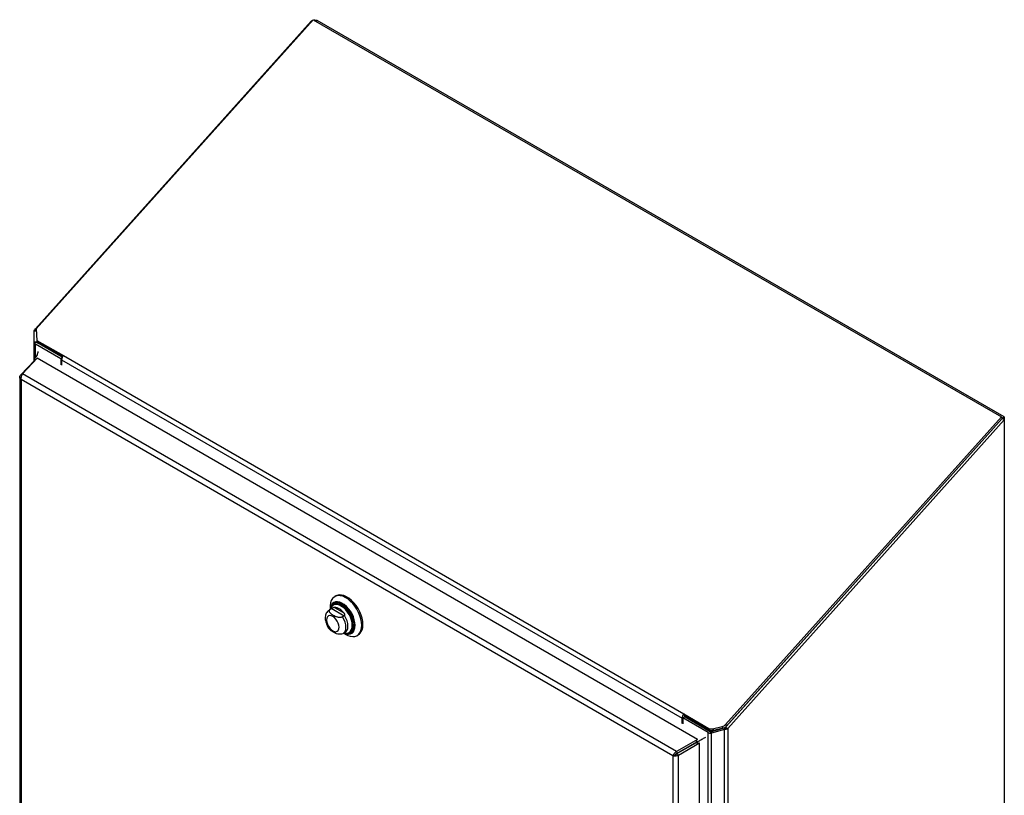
# Model space of a CAD drawing. Header units: inches. Extents: x 0.2 to 10.7, y 0.2 to 7.9.
# Tile 105 of 105: x 9.1 to 10.7, y 6.6 to 7.9. Entities that reach past the tile are written whole.
import ezdxf

# ---------------------------------------------------------------- set-up
doc = ezdxf.new("R2010")
doc.units = ezdxf.units.IN
doc.header["$MEASUREMENT"] = 0

msp = doc.modelspace()

# ---------------------------------------------------------------- linework, layer by layer
at = {"color": 7, "linetype": 'Continuous', "lineweight": 25}
for p, q in [((9.108872, 7.4058243), (9.5593032, 7.9083985)), ((9.56296, 7.9110568), (9.1100045, 7.405666)), ((9.560143, 7.9079137), (9.5593032, 7.9083985)), ((9.56296, 7.9110568), (10.6875426, 7.2618491)), ((9.5671943, 7.9086124), (9.5694856, 7.9099351)), ((10.6923711, 7.2617071), (9.5694856, 7.9099351)), ((9.1101357, 7.4034416), (9.1073113, 7.404117)), ((9.1100347, 7.4051531), (9.108872, 7.4058243)), ((9.1100045, 7.405666), (9.1111087, 7.3869452)), ((9.1067632, 7.3837933), (9.1067632, 7.4021142)), ((9.110214, 7.4021142), (9.1067632, 7.4021142)), ((9.1111087, 7.3869452), (9.1544779, 7.3619087)), ((9.1111087, 7.3869452), (9.1125431, 7.3842211)), ((9.1115632, 7.3837933), (9.1067632, 7.3837933)), ((9.1067632, 7.353891), (9.1067632, 7.3837933)), ((9.1115943, 7.3834019), (9.1068565, 7.3829573)), ((9.1501712, 7.3568436), (9.108872, 7.3806851)), ((9.108872, 7.359378), (9.108872, 7.3806851)), ((9.1115632, 7.3837933), (9.1115632, 7.3860819)), ((9.1122662, 7.3826445), (9.1122662, 7.3847469)), ((9.1527041, 7.3593002), (9.1122662, 7.3826445)), ((9.1125431, 7.3842211), (9.1534632, 7.3605984)), ((9.1070952, 7.3542468), (9.0844912, 7.3300231)), ((9.087839, 7.3319564), (9.1118447, 7.3576822)), ((9.1070952, 7.3567041), (9.1070952, 7.3534172)), ((9.1071443, 7.3569659), (9.1097647, 7.3554532)), ((9.1075448, 7.3557167), (9.1088359, 7.3544578)), ((9.1075448, 7.3557167), (9.1091473, 7.3547915)), ((9.1075448, 7.3530742), (9.1075448, 7.3557167)), ((10.1909979, 6.7347003), (9.1118447, 7.3576822)), ((9.1521293, 7.357974), (9.1501712, 7.3568436)), ((9.1501712, 7.3568436), (9.1501712, 7.3470879)), ((9.1515383, 7.3548834), (10.1658123, 6.7693555)), ((9.1515383, 7.3548834), (9.1515383, 7.3462987)), ((9.1544779, 7.3619087), (10.1687518, 6.7763808)), ((9.1515186, 7.3489767), (9.1515383, 7.3489653)), ((9.0831891, 7.3267969), (9.0831891, 6.1099155)), ((9.0844912, 7.3300231), (9.086288, 7.3292968)), ((10.1508412, 6.7076511), (9.085298, 7.3227761)), ((9.085298, 7.3227761), (9.085298, 6.1080582)), ((10.1567143, 6.7149078), (9.087839, 7.3319564)), ((10.6875426, 7.2618491), (10.2367992, 6.7589264)), ((10.2368488, 6.7546572), (10.688977, 7.2591249)), ((10.688977, 7.2591249), (10.2382336, 6.7562023)), ((10.688977, 7.2591249), (10.6875426, 7.2618491)), ((10.688977, 7.2597477), (10.6885059, 7.2600197)), ((10.688977, 7.2597477), (10.6923711, 7.2617071)), ((10.688977, 7.2597477), (10.688977, 7.2591249)), ((10.6923711, 7.2571656), (10.688977, 7.2591249)), ((10.6923711, 7.2617071), (10.6923711, 7.2571656)), ((10.2402429, 6.7526978), (10.6923711, 7.2571656)), ((10.6923711, 7.2571656), (10.6923711, 5.7426265)), ((9.5997753, 6.9691311), (9.5979194, 6.9680597)), ((9.5964703, 6.9551006), (9.5960681, 6.9548684)), ((9.5927057, 6.9483814), (9.5893613, 6.9464508)), ((9.59035, 6.9469283), (9.5893736, 6.9464578)), ((9.5903077, 6.951236), (9.5903077, 6.9469971)), ((9.5931338, 6.9485354), (9.59035, 6.9469283)), ((9.5937981, 6.9488991), (9.5927969, 6.9484332)), ((9.5931338, 6.9485354), (9.6134645, 6.9367988)), ((9.597412, 6.9503516), (9.6128982, 6.9414116)), ((9.6134645, 6.9367988), (9.6106806, 6.9351917)), ((9.6098415, 6.9069882), (9.6115093, 6.9078307)), ((9.6116692, 6.9078082), (9.6150136, 6.9097388)), ((9.6126156, 6.9083545), (9.6162864, 6.9062347)), ((9.6223127, 6.9094066), (9.6227149, 6.9096388)), ((9.6346618, 6.9044131), (9.6365178, 6.9054845)), ((10.1687518, 6.7763808), (10.2096803, 6.7527533)), ((10.1687518, 6.7763808), (10.1701862, 6.7736567)), ((10.1658123, 6.7607708), (10.1658123, 6.7693555)), ((10.1671596, 6.7626596), (10.1671794, 6.7626482)), ((10.1705735, 6.7716967), (10.1671794, 6.7697373)), ((10.2084786, 6.7458958), (10.1671794, 6.7697373)), ((10.1671794, 6.7697373), (10.1671794, 6.7599816)), ((10.1692064, 6.7709075), (10.1692064, 6.7713149)), ((10.1701862, 6.7736567), (10.2111147, 6.7500292)), ((10.1705735, 6.7716967), (10.2118727, 6.7478552)), ((10.2367992, 6.7589264), (10.2382336, 6.7562023)), ((10.2084786, 5.4816185), (10.2084786, 6.7458958)), ((10.2111147, 6.7500292), (10.2096803, 6.7527533)), ((10.2131847, 6.7474674), (10.2124145, 6.7447323)), ((10.2135697, 6.7476185), (10.2351517, 6.7534804)), ((10.2351517, 6.7507094), (10.2135697, 6.7448475)), ((10.2135697, 6.7476185), (10.2135697, 6.7448475)), ((10.2135697, 5.4804011), (10.2135697, 6.7448475)), ((10.2154111, 6.7520932), (10.231297, 6.7557093)), ((10.2154111, 6.7520932), (10.2168455, 6.7493691)), ((10.2327314, 6.7529852), (10.2168455, 6.7493691)), ((10.2327314, 6.7529852), (10.231297, 6.7557093)), ((10.2351517, 6.7534804), (10.2351517, 6.7507094)), ((10.2351517, 5.4804011), (10.2351517, 6.7507094)), ((10.2360702, 6.753998), (10.2379071, 6.7514379)), ((10.2368488, 6.7546572), (10.2402429, 6.7526978)), ((10.2402429, 6.7526978), (10.2402429, 5.4816185)), ((10.1909979, 6.7347003), (10.1567143, 6.7149078)), ((10.1893534, 6.729891), (10.1573037, 6.7113882)), ((10.1573089, 6.7113791), (10.1893614, 6.7298835)), ((10.1600621, 6.7091093), (10.1943457, 6.7289017)), ((10.1871319, 6.7286085), (10.1871424, 6.7286025)), ((10.1879325, 6.7290707), (10.187943, 6.7290647)), ((10.1881548, 6.7318938), (10.1905172, 6.73053)), ((10.1884558, 6.732738), (10.1913988, 6.7310391)), ((10.18938, 6.7298731), (10.1905172, 6.73053)), ((10.1905172, 6.72783), (10.1905172, 6.73053)), ((10.1909979, 6.7347003), (10.1910394, 6.7344528)), ((10.1913988, 6.7276686), (10.1913988, 6.7310391)), ((10.1943457, 6.7289017), (10.1941622, 6.729053)), ((10.1943457, 5.4984674), (10.1943457, 6.7289017)), ((10.1567143, 6.7149078), (10.1573037, 6.7113882)), ((10.1600621, 6.7091093), (10.1573089, 6.7113791)), ((10.1617081, 6.713931), (10.1617186, 6.7139249)), ((10.1619035, 6.7140437), (10.161914, 6.7140377)), ((10.1657981, 6.7162922), (10.1658086, 6.7162861)), ((10.1664563, 6.7166722), (10.1664668, 6.7166661)), ((10.1760599, 6.7222044), (10.1760494, 6.7222104)), ((10.1542353, 6.7096105), (10.1508412, 6.7076511)), ((10.1508412, 6.7076511), (10.1508412, 5.4929332)), ((10.1600621, 5.4905436), (10.1600621, 6.7091093))]:
    msp.add_line(p, q, dxfattribs=at)
at = {"color": 7, "linetype": 'Continuous', "lineweight": 25, "flags": 128}
for points in [[(9.6422735, 6.9212368), (9.6419371, 6.926244), (9.6409364, 6.93151), (9.6392974, 6.9368985), (9.6370625, 6.9422698), (9.6342896, 6.9474848), (9.6310506, 6.9524085), (9.6274293, 6.9569134), (9.6235195, 6.9608827), (9.6194225, 6.9642137), (9.6152444, 6.9668202), (9.6110934, 6.9686345), (9.607077, 6.9696097), (9.6032992, 6.9697205), (9.5998578, 6.9689642), (9.5968421, 6.9673602), (9.5943301, 6.9649501), (9.5923869, 6.9617963), (9.5910627, 6.9579806), (9.590392, 6.9536017), (9.5903077, 6.951236)], [(9.6441295, 6.9223082), (9.643793, 6.9273154), (9.6427923, 6.9325814), (9.6411533, 6.9379699), (9.6389184, 6.9433412), (9.6361456, 6.9485562), (9.6329065, 6.9534799), (9.6292852, 6.9579848), (9.6253755, 6.9619541), (9.6212784, 6.9652851), (9.6171003, 6.9678916), (9.6129493, 6.9697059), (9.6089329, 6.9706811), (9.6051551, 6.9707919), (9.6017138, 6.9700356), (9.5997753, 6.9691311)], [(9.6313554, 6.9212368), (9.6310256, 6.925659), (9.6300467, 6.9303199), (9.6284503, 6.9350697), (9.6262875, 6.9397557), (9.623628, 6.9442273), (9.6205572, 6.9483408), (9.6171738, 6.9519639), (9.6135866, 6.9549802), (9.6099108, 6.9572929), (9.6062646, 6.9588274), (9.6027652, 6.9595346), (9.599525, 6.9593916), (9.5966483, 6.9584032), (9.5942274, 6.956601), (9.5923402, 6.9540429), (9.5910473, 6.9508113), (9.5903933, 6.9470465)], [(9.63021, 6.9217725), (9.6298782, 6.9260989), (9.6288941, 6.9306612), (9.6272912, 6.9353038), (9.6251241, 6.9398688), (9.6224665, 6.9442006), (9.619409, 6.9481517), (9.6160558, 6.9515876), (9.6125209, 6.9543913), (9.6089248, 6.9564673), (9.6053899, 6.9577449), (9.6020367, 6.9581806), (9.5989792, 6.9577595), (9.5963216, 6.9564961), (9.5941545, 6.9544332), (9.5925516, 6.9516413), (9.592061, 6.9502752)], [(9.6087452, 6.9538198), (9.6065491, 6.9548756), (9.6031203, 6.9558945), (9.5999108, 6.9560548), (9.5970367, 6.9553506), (9.5946018, 6.9538074), (9.5926943, 6.951481), (9.592061, 6.9502752)], [(9.6265904, 6.9212135), (9.6262622, 6.9253719), (9.6252894, 6.9297591), (9.6237073, 6.9342163), (9.621573, 6.9385825), (9.6189636, 6.9426998), (9.6159734, 6.9464195), (9.6127106, 6.9496072), (9.609293, 6.9521475), (9.6058442, 6.9539488), (9.6024888, 6.9549458), (9.5993481, 6.9551026), (9.5965356, 6.9544135), (9.5941529, 6.9529034), (9.5927488, 6.9513319)], [(9.6281685, 6.9216653), (9.6278331, 6.9259149), (9.6268391, 6.9303981), (9.6252223, 6.9349529), (9.6230412, 6.9394147), (9.6203747, 6.9436222), (9.6173191, 6.9474234), (9.6139848, 6.9506808), (9.6104924, 6.9532768), (9.606968, 6.9551175), (9.6035392, 6.9561364), (9.6003297, 6.9562966), (9.5974556, 6.9555924), (9.596487, 6.9551103)], [(9.6306731, 6.9174207), (9.6309843, 6.9213255), (9.6306587, 6.9256912), (9.6296923, 6.9302925), (9.6281162, 6.9349816), (9.6259811, 6.9396076), (9.6233556, 6.944022), (9.6203241, 6.9480829), (9.616984, 6.9516597), (9.6134426, 6.9546375), (9.6098138, 6.9569205), (9.6062592, 6.9584213)], [(9.6051551, 6.9180226), (9.6048073, 6.9212741), (9.6037875, 6.9247057), (9.6021654, 6.9280834), (9.6000513, 6.931177), (9.5975894, 6.9337758), (9.5949475, 6.9357026), (9.5923056, 6.9368261), (9.5898437, 6.9370698), (9.5877297, 6.9364169), (9.5861075, 6.9349122), (9.5850877, 6.932658), (9.5847399, 6.929808), (9.5850877, 6.9265564), (9.5861075, 6.9231248), (9.5877297, 6.9197471), (9.5898437, 6.9166535), (9.5923056, 6.9140547), (9.5949475, 6.9121279), (9.5975894, 6.9110044), (9.6000513, 6.9107608), (9.6021654, 6.9114136), (9.6037875, 6.9129184), (9.6048073, 6.9151726), (9.6051551, 6.9180226)], [(9.6149066, 6.9096782), (9.6163282, 6.9107023), (9.6181353, 6.9130667), (9.6192555, 6.9162006), (9.619635, 6.9199532), (9.6192555, 6.924144), (9.6181353, 6.9285713), (9.6163282, 6.9330221), (9.6139212, 6.9372823)], [(9.6116033, 6.9077706), (9.6130457, 6.9088287), (9.6148195, 6.9111902), (9.6159185, 6.9143038), (9.6162906, 6.9180226), (9.6159185, 6.922171), (9.6148195, 6.9265534), (9.6130457, 6.930963), (9.6106806, 6.9351917)], [(9.6127012, 6.9084039), (9.6135866, 6.9080088), (9.6171738, 6.9068834), (9.6205572, 6.9066002), (9.623628, 6.9071682), (9.6262875, 6.9085691), (9.6284503, 6.9107581), (9.6300467, 6.9136646), (9.6310256, 6.9171953), (9.6313554, 6.9212368)], [(9.6160734, 6.9082609), (9.6169002, 6.9081919), (9.6199558, 6.9084652), (9.6226223, 6.909594), (9.6248034, 6.9115375), (9.6264202, 6.9142257), (9.6274142, 6.9175612), (9.6277128, 6.9200963)], [(9.6162864, 6.9062347), (9.6194225, 6.904643), (9.6235195, 6.9032437), (9.6274293, 6.9026989), (9.6310506, 6.9030227), (9.6342896, 6.9042067), (9.6370625, 6.9062203), (9.6392974, 6.9090113), (9.6409364, 6.9125074), (9.6419371, 6.916618), (9.6422735, 6.9212368)], [(9.6176864, 6.9079849), (9.619409, 6.9078638), (9.6224665, 6.9082849), (9.6251241, 6.9095483), (9.6272912, 6.9116111), (9.6288941, 6.9144031), (9.6298782, 6.9178291), (9.63021, 6.9217725)], [(9.6185928, 6.9084499), (9.6189636, 6.9085328), (9.621573, 6.9096374), (9.6237073, 6.9115394), (9.6252894, 6.9141699), (9.6262622, 6.9174339), (9.6265904, 6.9212135)], [(9.6128854, 6.9085103), (9.6134426, 6.9082667), (9.616984, 6.9071557), (9.6203241, 6.9068761), (9.6233556, 6.9074368), (9.6259811, 6.9088199), (9.6281162, 6.9109808), (9.6296923, 6.9138502), (9.6306587, 6.9173358), (9.6306731, 6.9174207)], [(9.6132191, 6.9087029), (9.6159734, 6.9082654), (9.6185928, 6.9084499)], [(10.1905172, 6.73053), (10.1905664, 6.7305584), (10.1906346, 6.7305978), (10.1907194, 6.7306468), (10.1908182, 6.7307038), (10.1909277, 6.7307671), (10.1910443, 6.7308344), (10.1911643, 6.7309037), (10.1912838, 6.7309727), (10.1913988, 6.7310391)]]:
    msp.add_lwpolyline(points, dxfattribs=at)
at = {"color": 7, "linetype": 'Continuous', "lineweight": 25}
for centre, radius, start, end in [((9.1106914, 7.3843291), 0.0040729, 199.6819711, 243.4676996), ((9.1128726, 7.3838592), 0.0013576, 199.6819711, 243.4676996), ((9.1627042, 7.3543389), 0.0111791, 137.3802593, 177.2082313), ((9.6021653, 6.9475727), 0.0115953, 69.3248884, 182.0749785), ((9.5885863, 6.9202857), 0.039127, 359.7227273, 58.9879573), ((9.6031479, 6.9441216), 0.0126543, 145.2644121, 165.24026), ((9.5958776, 6.9298107), 0.0205981, 34.2774944, 85.7278821), ((9.6152387, 6.9202769), 0.0130041, 305.1830627, 6.1291177), ((9.6255145, 6.9205966), 0.0186935, 306.0587703, 5.2534101), ((10.1769782, 6.768811), 0.0111791, 137.3802593, 177.2082313), ((10.1729284, 6.7711334), 0.0037264, 137.3802593, 177.2082313), ((10.2289225, 6.7660841), 0.010643, 282.891366, 317.7379688), ((10.2131628, 6.7545025), 0.0097988, 241.4421891, 265.6201962), ((10.213397, 6.7598142), 0.0079794, 242.238307, 284.6204714), ((10.2148314, 6.75709), 0.0079794, 242.238307, 284.6204714), ((10.2134341, 6.7507241), 0.0032663, 241.4421891, 265.6201962), ((10.2303569, 6.76336), 0.010643, 282.891366, 317.7379688)]:
    msp.add_arc(centre, radius, start, end, dxfattribs=at)
msp.add_ellipse((9.1077618, 7.3563192), major_axis=(-0.0004714, 0.0008165), ratio=0.577334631, start_param=0.398902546, end_param=2.0245413, dxfattribs=at)
for points, knots in [([(9.5593032, 7.9083985), (9.559866, 7.9088449), (9.560665, 7.9094785), (9.5616875, 7.9098611), (9.5619897, 7.9099742)], [0, 0, 0, 0, 0.704435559, 1, 1, 1, 1]), ([(9.563897, 7.9105158), (9.5642387, 7.9105446), (9.5651492, 7.9106214), (9.5666102, 7.9104787), (9.5680493, 7.9101841), (9.5687909, 7.9098507), (9.5690993, 7.9097121)], [0, 0, 0, 0, 0.181361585, 0.483243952, 0.785126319, 1, 1, 1, 1]), ([(9.1129739, 7.3686299), (9.1129583, 7.3685321), (9.1126543, 7.3666259), (9.1118577, 7.3634638), (9.1102345, 7.3608715), (9.1091136, 7.3597377), (9.1083814, 7.3587116), (9.1076679, 7.3577047), (9.1071443, 7.3569659)], [0, 0, 0, 0, 0.021203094, 0.413202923, 0.70452371, 0.714327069, 0.7903654, 1, 1, 1, 1]), ([(9.085298, 7.3227761), (9.0847056, 7.3232784), (9.0842178, 7.3238409), (9.0835097, 7.3250382), (9.0832895, 7.3256727), (9.0831435, 7.326957), (9.0832176, 7.3276064), (9.0836513, 7.3288613), (9.0840107, 7.3294666), (9.0844912, 7.3300231)], [0, 0, 0, 0, 0.25, 0.25, 0.5, 0.5, 0.75, 0.75, 1, 1, 1, 1]), ([(9.087839, 7.3319564), (9.0873945, 7.3314206), (9.0869682, 7.3307768), (9.0862198, 7.3293401), (9.085898, 7.3285476), (9.0854141, 7.3268996), (9.0852523, 7.3260445), (9.0851247, 7.3243646), (9.0851591, 7.3235403), (9.085298, 7.3227761)], [0, 0, 0, 0, 0.25, 0.25, 0.5, 0.5, 0.75, 0.75, 1, 1, 1, 1]), ([(9.5977239, 6.9572159), (9.5972499, 6.9569653), (9.595871, 6.9562361), (9.5941033, 6.9542609), (9.5925108, 6.951693), (9.591947, 6.949688), (9.5916877, 6.9487657)], [0, 0, 0, 0, 0.154745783, 0.450237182, 0.74710931, 1, 1, 1, 1]), ([(9.5894007, 6.9464213), (9.5885925, 6.9459047), (9.5868917, 6.9448175), (9.5849349, 6.942411), (9.5834676, 6.9395671), (9.5826006, 6.9363513), (9.5823289, 6.9327964), (9.5826936, 6.9289488), (9.5837053, 6.9249467), (9.5853341, 6.9209886), (9.587427, 6.9172653), (9.5891686, 6.9151164), (9.5900168, 6.9140697)], [0, 0, 0, 0, 0.0828147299, 0.1742596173, 0.2656305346, 0.3603176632, 0.4607408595, 0.5670628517, 0.6766563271, 0.7863510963, 0.8959438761, 1, 1, 1, 1]), ([(9.59035, 6.9469283), (9.5900813, 6.9467732), (9.5898482, 6.946604), (9.5894478, 6.9462399), (9.5892792, 6.9460423), (9.5890164, 6.9456349), (9.5889215, 6.9454258), (9.5887962, 6.9449979), (9.5887666, 6.9447785), (9.5887659, 6.9441301), (9.5888807, 6.9436987), (9.589273, 6.9428614), (9.5895463, 6.9424613), (9.5901993, 6.9416869), (9.5905822, 6.9413107), (9.5914063, 6.940593), (9.5918487, 6.9402495), (9.5932364, 6.9392497), (9.5942385, 6.938622), (9.5963349, 6.9374132), (9.5974343, 6.9368296), (9.5997617, 6.9357592), (9.6010011, 6.9352686), (9.6030027, 6.9347134), (9.6037001, 6.9345572), (9.605144, 6.9343373), (9.6058821, 6.9342744), (9.6073809, 6.9342808), (9.6081094, 6.9343492), (9.6091619, 6.9345777), (9.609499, 6.9346744), (9.6101231, 6.934904), (9.6104136, 6.9350375), (9.6106806, 6.9351917)], [0, 0, 0, 0, 0.03125, 0.03125, 0.0625, 0.0625, 0.09375, 0.09375, 0.125, 0.125, 0.1875, 0.1875, 0.25, 0.25, 0.3125, 0.3125, 0.375, 0.375, 0.5, 0.5, 0.625, 0.625, 0.75, 0.75, 0.8125, 0.8125, 0.875, 0.875, 0.9375, 0.9375, 0.96875, 0.96875, 1, 1, 1, 1]), ([(9.597412, 6.9503516), (9.5971659, 6.9503356), (9.5969128, 6.9502969), (9.5963794, 6.9501632), (9.5960954, 6.9500663), (9.5954945, 6.9498094), (9.5951732, 6.9496467), (9.5945033, 6.9492843), (9.5941503, 6.9490831), (9.5937981, 6.9488991)], [0, 0, 0, 0, 0.25, 0.25, 0.5, 0.5, 0.75, 0.75, 1, 1, 1, 1]), ([(9.6128982, 6.9414116), (9.6131442, 6.9411115), (9.6133679, 6.9407976), (9.6137523, 6.9401339), (9.613915, 6.9397793), (9.6141353, 6.9390483), (9.6141931, 6.9386668), (9.6141651, 6.9379338), (9.6140785, 6.9375788), (9.6139212, 6.9372823)], [0, 0, 0, 0, 0.25, 0.25, 0.5, 0.5, 0.75, 0.75, 1, 1, 1, 1]), ([(9.609837, 6.9069983), (9.6096, 6.9068948), (9.6088546, 6.9065694), (9.6070415, 6.9063684), (9.6042564, 6.906496), (9.6006796, 6.9074451), (9.5969269, 6.9091675), (9.5935918, 6.9111573), (9.59113, 6.9127872), (9.5903447, 6.9138107), (9.5900986, 6.9141315)], [0, 0, 0, 0, 0.034793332, 0.109431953, 0.209658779, 0.36159991, 0.564112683, 0.772118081, 0.928566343, 1, 1, 1, 1]), ([(9.6145776, 6.9087861), (9.6153292, 6.9085539), (9.6172855, 6.9079494), (9.620332, 6.9079585), (9.6229718, 6.9083918), (9.6242276, 6.9091325), (9.6245417, 6.9093177)], [0, 0, 0, 0, 0.214469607, 0.558311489, 0.88951273, 1, 1, 1, 1]), ([(10.1864406, 6.7281761), (10.1864675, 6.7281918), (10.1865227, 6.7282241), (10.1865971, 6.7282684), (10.1866645, 6.7283074), (10.1867225, 6.7283395), (10.1867681, 6.7283632), (10.1867995, 6.7283782), (10.1868021, 6.7283796), (10.1868034, 6.7283803)], [0, 0, 0, 0, 0.114198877, 0.234723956, 0.365479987, 0.508426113, 0.66335586, 0.828080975, 1, 1, 1, 1]), ([(10.1913988, 6.7310391), (10.1931257, 6.7320335), (10.196603, 6.734036), (10.2010921, 6.7366379), (10.2036336, 6.7381038), (10.2043502, 6.7385171)], [0, 0, 0, 0, 0.414643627, 0.834948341, 1, 1, 1, 1]), ([(10.1508412, 6.7076511), (10.15098, 6.708255), (10.1512233, 6.708919), (10.1519061, 6.7102783), (10.1523457, 6.7109731), (10.1533849, 6.7123005), (10.1539844, 6.7129327), (10.1552881, 6.7140488), (10.1559921, 6.7145324), (10.1567143, 6.7149078)], [0, 0, 0, 0, 0.25, 0.25, 0.5, 0.5, 0.75, 0.75, 1, 1, 1, 1]), ([(10.1573037, 6.7113882), (10.1572087, 6.711366), (10.1570188, 6.7113217), (10.1567394, 6.7112343), (10.1564658, 6.7111336), (10.1562001, 6.7110197), (10.1559435, 6.7108947), (10.1556974, 6.7107606), (10.1554047, 6.7105841), (10.1550797, 6.7103615), (10.1547466, 6.7100985), (10.1544585, 6.7098409), (10.1543097, 6.7096873), (10.1542353, 6.7096105)], [0, 0, 0, 0, 0.0714489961, 0.1428979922, 0.2143469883, 0.2857959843, 0.3572449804, 0.4286939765, 0.5001429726, 0.6251072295, 0.7500714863, 0.8750357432, 1, 1, 1, 1]), ([(10.1542353, 6.7096105), (10.1542933, 6.7096247), (10.1544094, 6.709653), (10.1546032, 6.7097088), (10.154809, 6.7097754), (10.1550262, 6.7098544), (10.1552524, 6.7099461), (10.1554854, 6.7100511), (10.155782, 6.7101992), (10.1561427, 6.7104052), (10.1565561, 6.7106884), (10.1569537, 6.7110099), (10.1571905, 6.711256), (10.1573089, 6.7113791)], [0, 0, 0, 0, 0.071448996, 0.142897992, 0.214346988, 0.285795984, 0.35724498, 0.428693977, 0.500142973, 0.625107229, 0.750071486, 0.875035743, 1, 1, 1, 1]), ([(10.1600621, 6.7091093), (10.1593758, 6.7086715), (10.158605, 6.7083037), (10.1569866, 6.7077327), (10.1561394, 6.7075296), (10.1544702, 6.7072933), (10.1536487, 6.70726), (10.1521302, 6.7073482), (10.1514335, 6.7074694), (10.1508412, 6.7076511)], [0, 0, 0, 0, 0.25, 0.25, 0.5, 0.5, 0.75, 0.75, 1, 1, 1, 1])]:
    msp.add_open_spline(points, degree=3, knots=knots, dxfattribs=at)
for points in [[(9.1067632, 7.4021142), (9.1067632, 7.402797), (9.1069499, 7.4034757), (9.1073113, 7.404117)], [(9.108872, 7.4058243), (9.1082044, 7.405319), (9.1076726, 7.4047404), (9.1073113, 7.404117)], [(9.1068565, 7.3829573), (9.1067944, 7.3832341), (9.1067632, 7.3835137), (9.1067632, 7.3837933)], [(9.1115943, 7.3834019), (9.1115736, 7.3835318), (9.1115632, 7.3836625), (9.1115632, 7.3837933)], [(9.5937981, 6.9488991), (9.5935565, 6.9487729), (9.5933292, 6.9486482), (9.5931338, 6.9485354)], [(9.6139212, 6.9372823), (9.6138133, 6.9370789), (9.6136599, 6.9369116), (9.6134645, 6.9367988)], [(10.2135697, 6.7448475), (10.213183, 6.7447912), (10.2127963, 6.7447528), (10.2124145, 6.7447323)], [(10.2135697, 6.7476185), (10.2134408, 6.7475621), (10.2133119, 6.7475118), (10.2131847, 6.7474674)], [(10.2360702, 6.753998), (10.2357795, 6.7537909), (10.2354664, 6.753618), (10.2351517, 6.7534804)], [(10.2379071, 6.7514379), (10.2370347, 6.7510917), (10.236096, 6.750847), (10.2351517, 6.7507094)], [(10.2360702, 6.753998), (10.2363604, 6.754187), (10.2366266, 6.7544093), (10.2368488, 6.7546572)], [(10.2379071, 6.7514379), (10.2387794, 6.7517664), (10.2395752, 6.7521925), (10.2402429, 6.7526978)]]:
    msp.add_open_spline(points, degree=3, dxfattribs=at)

doc.saveas('drawing.dxf')
